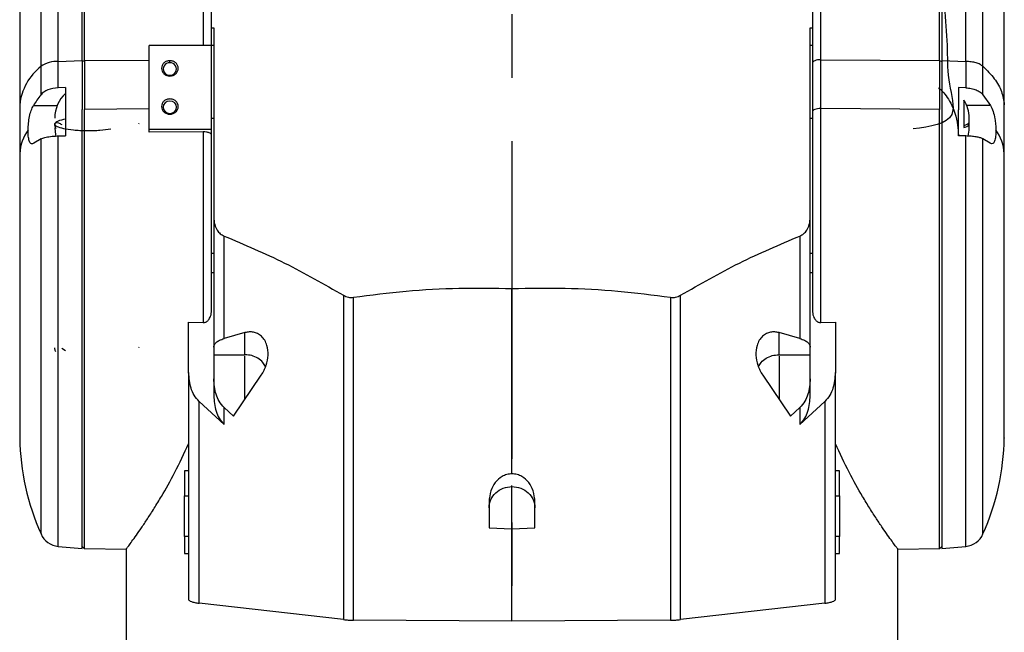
# Model space of a CAD drawing. Extents: x 0 to 841, y 0 to 594.
# Tile 107 of 142: x 724 to 763, y 187 to 211. Entities that reach past the tile are written whole.
import ezdxf

# ---------------------------------------------------------------- set-up
doc = ezdxf.new("R2010")
doc.units = 0
doc.linetypes.add('CENTERX2', pattern=[20.32, 12.7, -2.54, 2.54, -2.54])
doc.layers.get('0').update_dxf_attribs({"linetype": 'CONTINUOUS'})

msp = doc.modelspace()

# ---------------------------------------------------------------- linework, layer by layer
at = {"color": 7, "linetype": 'CENTERX2'}
msp.add_line((743.4022, 369.0019), (743.4022, 133.4118), dxfattribs=at)
at = {"color": 7, "linetype": 'CONTINUOUS'}
for p, q in [((725.2763, 209.6341), (725.2763, 214.2298)), ((726.2355, 209.6677), (726.2355, 214.2866)), ((726.3188, 209.6683), (726.3188, 214.2876)), ((755.7413, 209.7014), (755.7413, 214.3436)), ((760.4855, 209.6683), (760.4855, 214.2876)), ((761.528, 209.6341), (761.528, 214.2298)), ((724.5867, 209.4367), (724.5867, 213.896)), ((762.2176, 209.4367), (762.2176, 213.896)), ((723.7355, 212.2384), (723.7355, 211.3011)), ((763.0688, 211.3011), (763.0688, 212.2384)), ((731.4022, 210.9685), (731.4855, 210.9766)), ((755.3188, 210.9766), (755.4022, 210.9685)), ((728.9022, 206.9108), (728.9022, 210.2711)), ((731.4022, 210.2711), (728.9022, 210.2711)), ((731.4022, 210.2785), (731.4855, 210.2785)), ((731.4022, 206.9108), (731.4022, 210.2711)), ((755.3188, 210.2785), (755.4022, 210.2785)), ((725.2763, 209.6341), (726.2355, 209.6677)), ((726.2355, 209.6349), (726.3188, 209.6683)), ((726.2355, 209.6677), (726.2355, 207.7154)), ((726.3188, 209.6683), (728.9022, 209.6863)), ((726.3188, 209.6683), (726.3188, 207.7159)), ((729.7355, 209.5769), (729.7355, 209.6601)), ((755.7413, 207.7491), (755.7413, 209.7014)), ((755.7413, 209.7014), (760.4855, 209.6683)), ((760.4855, 209.6683), (760.4855, 207.7159)), ((760.4855, 209.6683), (760.5688, 209.6349)), ((760.5688, 209.6677), (760.5688, 207.7154)), ((760.5688, 209.6677), (761.528, 209.6341)), ((724.5867, 208.3016), (724.5867, 209.4367)), ((725.2763, 208.5788), (725.2763, 209.6341)), ((755.4022, 209.568), (755.4022, 207.6157)), ((761.528, 209.6341), (761.528, 208.5788)), ((762.2176, 208.3016), (762.2176, 209.4367)), ((729.7355, 209.0491), (729.7355, 209.0818)), ((725.5688, 208.5931), (725.2763, 208.5788)), ((725.5688, 208.5931), (725.5688, 207.692)), ((761.2355, 208.5931), (761.2355, 207.692)), ((761.528, 208.5788), (761.2355, 208.5931)), ((762.2176, 208.3016), (762.5226, 207.8657)), ((723.7355, 207.9023), (723.7355, 205.95)), ((725.5688, 207.692), (725.5688, 206.6587)), ((726.2355, 190.1628), (726.2355, 207.7154)), ((728.9022, 207.734), (726.3188, 207.7159)), ((726.3188, 190.1613), (726.3188, 207.7159)), ((755.7413, 199.1917), (755.7413, 207.7491)), ((760.4855, 207.7159), (755.7413, 207.7491)), ((760.4855, 190.1613), (760.4855, 207.7159)), ((761.2355, 206.6587), (761.2355, 207.692)), ((763.0688, 205.95), (763.0688, 207.9023)), ((731.4022, 207.3577), (731.4855, 207.3577)), ((755.3188, 207.3577), (755.4022, 207.3577)), ((761.6671, 206.9713), (761.6671, 207.3689)), ((728.4931, 207.1513), (728.4827, 207.1249)), ((731.4022, 206.9108), (728.9022, 206.9108)), ((728.9022, 206.8031), (728.9022, 206.9108)), ((731.4022, 206.6845), (731.4022, 206.9108)), ((761.6671, 206.9713), (761.6671, 207.1309)), ((724.5867, 206.5363), (724.2939, 206.3614)), ((725.2763, 206.6526), (725.5688, 206.6587)), ((731.063, 206.8183), (728.9022, 206.8031)), ((731.063, 206.8183), (731.063, 199.1917)), ((731.0688, 206.8183), (731.063, 206.8183)), ((761.528, 206.6526), (761.2355, 206.6587)), ((762.5104, 206.3614), (762.2176, 206.5363)), ((723.7355, 205.95), (723.7355, 194.5745)), ((731.4855, 203.4015), (731.4855, 198.2024)), ((755.3188, 198.2024), (755.3188, 203.4015)), ((731.9022, 198.555), (731.9022, 202.653)), ((754.9022, 202.653), (754.9022, 198.555)), ((731.4855, 201.9567), (731.4022, 201.9567)), ((755.4022, 201.9567), (755.3188, 201.9567)), ((731.4022, 201.1934), (731.4855, 201.1934)), ((755.3188, 201.1934), (755.4022, 201.1934)), ((731.4022, 199.6794), (731.4022, 200.2678)), ((736.6722, 200.2815), (736.6722, 187.316)), ((743.4022, 193.1471), (743.4022, 200.5548)), ((750.1321, 187.316), (750.1321, 200.2815)), ((755.4022, 200.2678), (755.4022, 199.6794)), ((737.0671, 187.294), (737.0671, 200.2028)), ((749.7373, 200.2028), (749.7373, 187.294)), ((730.4855, 199.2061), (731.063, 199.1917)), ((730.4855, 197.1896), (730.4855, 199.2061)), ((731.063, 199.1917), (731.0688, 199.1916)), ((755.7355, 199.1916), (755.7413, 199.1917)), ((755.7413, 199.1917), (756.3188, 199.2061)), ((756.3188, 199.2061), (756.3188, 197.1896)), ((732.7355, 198.79), (731.9022, 198.555)), ((732.7355, 197.9083), (732.7355, 198.79)), ((754.9022, 198.555), (754.0688, 198.79)), ((754.0688, 197.9083), (754.0688, 198.79)), ((725.4147, 198.1722), (725.5688, 198.0754)), ((728.4931, 198.2115), (728.4821, 198.1835)), ((731.4855, 198.2024), (731.4855, 197.9083)), ((731.4855, 197.9083), (731.4855, 196.9462)), ((731.4855, 197.9083), (732.7355, 197.9083)), ((754.0688, 197.9083), (755.3188, 197.9083)), ((755.3188, 197.9083), (755.3188, 198.2024)), ((755.3188, 196.9462), (755.3188, 197.9083)), ((730.4855, 197.1896), (730.4855, 188.1179)), ((732.2781, 195.4463), (733.3884, 197.088)), ((732.7355, 197.2126), (732.7355, 197.2635)), ((753.4159, 197.088), (754.5262, 195.4463)), ((754.0688, 197.2635), (754.0688, 197.2126)), ((756.3188, 188.1179), (756.3188, 197.1896)), ((731.4855, 196.9462), (731.4855, 196.2672)), ((755.3188, 196.2672), (755.3188, 196.9462)), ((731.9022, 195.1141), (730.9022, 196.0366)), ((730.9022, 187.9751), (730.9022, 196.0366)), ((754.9022, 195.1141), (755.9022, 196.0366)), ((755.9022, 196.0366), (755.9022, 187.9751)), ((731.9022, 195.7931), (732.2781, 195.4463)), ((731.9022, 195.1141), (731.9022, 195.7931)), ((754.5262, 195.4463), (754.9022, 195.7931)), ((754.9022, 195.7931), (754.9022, 195.1141)), ((730.4855, 193.2659), (730.3188, 193.2659)), ((730.3188, 193.2659), (730.3188, 192.2676)), ((756.4855, 193.2659), (756.3188, 193.2659)), ((756.4855, 192.2676), (756.4855, 193.2659)), ((730.3188, 190.6339), (730.3188, 192.2676)), ((730.3188, 192.2676), (730.4855, 192.2676)), ((742.4855, 192.0385), (742.4855, 190.9882)), ((743.4022, 192.0338), (743.4022, 192.0855)), ((744.3188, 190.9882), (744.3188, 192.0385)), ((756.3188, 192.2676), (756.4855, 192.2676)), ((756.4855, 192.2676), (756.4855, 190.6339)), ((742.4855, 190.9882), (743.4022, 190.9499)), ((743.4022, 190.9499), (744.3188, 190.9882)), ((743.4022, 187.2611), (743.4022, 190.9499)), ((730.3188, 190.6339), (730.3188, 189.9655)), ((730.4855, 190.6339), (730.3188, 190.6339)), ((756.4855, 190.6339), (756.3188, 190.6339)), ((756.4855, 189.9655), (756.4855, 190.6339)), ((725.2763, 190.2467), (726.2355, 190.1628)), ((726.2355, 190.2447), (726.3188, 190.1613)), ((726.3188, 190.1613), (727.9855, 190.1322)), ((727.9855, 190.1322), (727.9855, 186.3572)), ((758.8188, 186.3572), (758.8188, 190.1322)), ((758.8192, 190.1322), (760.4855, 190.1613)), ((760.4855, 190.1613), (760.5691, 190.245)), ((760.5685, 190.1628), (761.528, 190.2467)), ((730.3188, 189.9655), (730.4855, 189.9655)), ((756.3188, 189.9655), (756.4855, 189.9655)), ((736.6722, 187.316), (730.9022, 187.9751)), ((755.9022, 187.9751), (750.1321, 187.316)), ((743.4022, 187.2611), (737.0671, 187.294)), ((749.7373, 187.294), (743.4022, 187.2611))]:
    msp.add_line(p, q, dxfattribs=at)
at = {"color": 8, "linetype": 'CONTINUOUS'}
for p, q in [((731.063, 214.3436), (731.063, 210.2711)), ((724.2818, 207.8657), (725.2332, 207.8657)), ((762.5226, 207.8657), (761.5711, 207.8657)), ((724.5867, 190.74), (724.5867, 206.5363)), ((725.2763, 190.2467), (725.2763, 206.6526)), ((761.528, 190.2467), (761.528, 206.6526)), ((762.2176, 190.74), (762.2176, 206.5363))]:
    msp.add_line(p, q, dxfattribs=at)
at = {"color": 7, "linetype": 'CONTINUOUS'}
for points in [[(729.7355, 207.5544), (729.8389, 207.5732), (729.9265, 207.6269), (729.9851, 207.7072), (730.0057, 207.8019), (729.9851, 207.8967), (729.9265, 207.977), (729.8389, 208.0307), (729.7355, 208.0495), (729.6321, 208.0307), (729.5445, 207.977), (729.4859, 207.8967), (729.4653, 207.8019), (729.4859, 207.7072), (729.5445, 207.6269), (729.6321, 207.5732), (729.7355, 207.5544)], [(755.7413, 207.7491), (755.6755, 207.7469), (755.612, 207.7396), (755.5533, 207.7274), (755.5019, 207.7108), (755.4596, 207.6905), (755.4281, 207.6673), (755.4087, 207.642), (755.4022, 207.6157)], [(725.1373, 206.9713), (725.1669, 206.6917), (725.1781, 206.6439)]]:
    msp.add_lwpolyline(points, dxfattribs=at)
for centre, radius, start, end in [((755.7364, 209.1448), 0.5566, 89.49391, 90.0928), ((726.0112, 207.6431), 2.2904, 128.45668, 173.50244), ((725.2379, 208.4653), 1.1694, 88.11508, 123.83327), ((729.7181, 209.3294), 0.2482, 85.97887, 274.02113), ((729.7529, 209.3294), 0.2482, 265.97887, 94.02113), ((726.4706, 207.3689), 1.3333, 132.55682, 180), ((760.3337, 207.3689), 1.3333, 0, 32.51398), ((725.6165, 205.8177), 1.8856, 144.99684, 175.97615), ((760.3337, 206.9713), 1.3333, 345.84931, 360), ((761.1879, 205.8177), 1.8856, 4.02385, 35.00316), ((733.7333, 194.7823), 10, 181.19043, 203.84263), ((753.071, 194.7823), 10, 336.15737, 358.84694), ((725.349, 191.0769), 0.8333, 203.84263, 265), ((761.4554, 191.0769), 0.8333, 275, 336.15737)]:
    msp.add_arc(centre, radius, start, end, dxfattribs=at)
for centre, major_axis, start_param, end_param in [((725.349, 208.1124), (0.8333, 0), 1.6580628, 2.7254603), ((733.7333, 206.0309), (10, 0), 2.7254603, 2.8088741)]:
    msp.add_ellipse(centre, major_axis=major_axis, ratio=0.5617514, start_param=start_param, end_param=end_param, dxfattribs=at)
for points, knots in [([(731.4022, 210.2785), (731.4022, 210.6898), (731.4022, 211.5869), (731.4022, 212.8781), (731.4022, 213.7048), (731.4022, 214.1181)], [0, 0, 0, 0, 0.2973818, 0.6487856, 1, 1, 1, 1]), ([(755.4022, 214.1181), (755.4022, 213.6585), (755.4022, 212.739), (755.4022, 211.2099), (755.4022, 210.1152), (755.4022, 209.568)], [0, 0, 0, 0, 0.3332513, 0.6667407, 1, 1, 1, 1]), ([(760.5688, 214.2866), (760.5688, 213.8199), (760.5688, 212.8866), (760.5688, 211.3344), (760.5688, 210.2233), (760.5688, 209.6677)], [0, 0, 0, 0, 0.3333333, 0.666667, 1, 1, 1, 1]), ([(760.6975, 211.6211), (760.7357, 211.1056), (760.8081, 210.1276), (760.7847, 208.8271), (761.299, 207.179), (760.1101, 207.0245), (759.432, 206.9365)], [0, 0, 0, 0, 0.2670962, 0.5066135, 0.7185743, 1, 1, 1, 1]), ([(723.7355, 211.3011), (723.7355, 210.9578), (723.7355, 210.2709), (723.7355, 209.1288), (723.7355, 208.311), (723.7355, 207.9023)], [0, 0, 0, 0, 0.3332525, 0.666737, 1, 1, 1, 1]), ([(763.0688, 207.9023), (763.0688, 208.311), (763.0688, 209.1287), (763.0688, 210.2709), (763.0688, 210.9578), (763.0688, 211.3011)], [0, 0, 0, 0, 0.3332527, 0.6667373, 1, 1, 1, 1]), ([(731.4855, 210.9766), (731.4855, 210.1854), (731.4855, 208.6028), (731.4855, 206.0713), (731.4855, 204.2914), (731.4855, 203.4015)], [0, 0, 0, 0, 0.33330775, 0.66668647, 1, 1, 1, 1]), ([(755.3188, 203.4015), (755.3188, 204.2914), (755.3188, 206.0713), (755.3188, 208.6028), (755.3188, 210.1854), (755.3188, 210.9766)], [0, 0, 0, 0, 0.33330917, 0.66668741, 1, 1, 1, 1]), ([(729.7355, 209.6601), (729.6919, 209.6555), (729.6046, 209.6463), (729.4937, 209.5757), (729.4195, 209.4747), (729.3935, 209.3546), (729.4195, 209.2345), (729.4937, 209.1336), (729.6046, 209.0629), (729.6919, 209.0537), (729.7355, 209.0491)], [0, 0, 0, 0, 0.12499863, 0.25000009, 0.37499914, 0.49999925, 0.62499901, 0.75000132, 0.87500061, 1, 1, 1, 1]), ([(729.7355, 209.0491), (729.7791, 209.0537), (729.8664, 209.0629), (729.9773, 209.1336), (730.0515, 209.2345), (730.0775, 209.3546), (730.0515, 209.4747), (729.9773, 209.5757), (729.8664, 209.6463), (729.7791, 209.6555), (729.7355, 209.6601)], [0, 0, 0, 0, 0.1250004, 0.2499995, 0.3750009, 0.5000008, 0.6250009, 0.7499991, 0.8750004, 1, 1, 1, 1]), ([(755.7355, 209.7014), (755.6918, 209.6994), (755.6045, 209.6954), (755.4943, 209.6646), (755.4172, 209.6205), (755.4072, 209.5855), (755.4022, 209.568)], [0, 0, 0, 0, 0.2500003, 0.5000012, 0.7500014, 1, 1, 1, 1]), ([(762.2176, 209.4367), (762.1824, 209.4629), (762.1119, 209.5154), (761.9453, 209.576), (761.7482, 209.6195), (761.6014, 209.6292), (761.528, 209.6341)], [0, 0, 0, 0, 0.2499999, 0.4999994, 0.7500002, 1, 1, 1, 1]), ([(762.2176, 209.4367), (762.3792, 209.2732), (762.7024, 208.9462), (762.9894, 208.4288), (763.0424, 208.0778), (763.0688, 207.9023)], [0, 0, 0, 0, 0.3333332, 0.6666664, 1, 1, 1, 1]), ([(761.528, 208.5788), (761.6004, 208.572), (761.7479, 208.5584), (761.9419, 208.4983), (762.1098, 208.4134), (762.1803, 208.3403), (762.2176, 208.3016)], [0, 0, 0, 0, 0.2453569, 0.4996154, 0.7356881, 1, 1, 1, 1]), ([(729.7355, 208.1327), (729.6919, 208.1281), (729.6046, 208.1189), (729.4937, 208.0483), (729.4195, 207.9473), (729.3935, 207.8272), (729.4195, 207.7071), (729.4937, 207.6062), (729.6046, 207.5355), (729.6919, 207.5263), (729.7355, 207.5217)], [0, 0, 0, 0, 0.1249988, 0.2500002, 0.3749997, 0.4999996, 0.6249995, 0.749999, 0.8750004, 1, 1, 1, 1]), ([(729.7355, 207.5217), (729.7791, 207.5263), (729.8664, 207.5355), (729.9773, 207.6062), (730.0515, 207.7071), (730.0775, 207.8272), (730.0515, 207.9473), (729.9773, 208.0483), (729.8664, 208.1189), (729.7791, 208.1281), (729.7355, 208.1327)], [0, 0, 0, 0, 0.1250006, 0.2500018, 0.3750005, 0.5000004, 0.6250004, 0.749999, 0.8750002, 1, 1, 1, 1]), ([(761.4526, 208.0764), (761.4526, 208.0797), (761.4526, 208.0896), (761.4526, 207.9523), (761.4526, 207.6962), (761.4526, 207.3509), (761.4526, 207.1085), (761.4526, 206.9873)], [0, 0, 0, 0, 0.1125403, 0.334405, 0.5562693, 0.7781337, 1, 1, 1, 1]), ([(724.0719, 206.8993), (724.0762, 206.9886), (724.0846, 207.1672), (724.1278, 207.4406), (724.1921, 207.6908), (724.2513, 207.8062), (724.2818, 207.8657)], [0, 0, 0, 0, 0.2444743, 0.4888218, 0.7366964, 1, 1, 1, 1]), ([(760.5688, 207.7154), (760.5688, 207.3205), (760.5688, 206.5307), (760.5688, 205.2924), (760.5688, 204.0308), (760.5688, 202.755), (760.5688, 201.477), (760.5688, 200.638), (760.5688, 200.2185)], [0, 0, 0, 0, 0.1666667, 0.333333, 0.5, 0.6666664, 0.8333337, 1, 1, 1, 1]), ([(762.5226, 207.8657), (762.5584, 207.795), (762.6285, 207.6565), (762.6709, 207.4416), (762.6916, 207.3363)], [0, 0, 0, 0, 0.5102133, 1, 1, 1, 1]), ([(725.5688, 207.3251), (725.4563, 207.2998), (725.2835, 207.2609), (725.1679, 207.1946), (725.1285, 207.1408), (725.1468, 207.0866), (725.239, 207.0203), (725.4652, 206.9482), (725.8095, 206.8974), (726.1353, 206.8736), (726.4066, 206.8654), (726.6807, 206.8686), (727.0246, 206.8857), (727.2352, 206.9164), (727.3723, 206.9365)], [0, 0, 0, 0, 0.12094946, 0.18575694, 0.25169786, 0.31739053, 0.38148392, 0.50000006, 0.61851604, 0.68260953, 0.74830201, 0.81424283, 0.87905037, 1, 1, 1, 1]), ([(755.4022, 207.6157), (755.4022, 207.2287), (755.4022, 206.4546), (755.4022, 205.2409), (755.4022, 204.0044), (755.4022, 202.7539), (755.4022, 201.5013), (755.4022, 200.6789), (755.4022, 200.2678)], [0, 0, 0, 0, 0.1666334, 0.3333645, 0.4999998, 0.666625, 0.8333615, 1, 1, 1, 1]), ([(762.6916, 207.3363), (762.7024, 207.2627), (762.7237, 207.1157), (762.7295, 206.9713), (762.7324, 206.8993)], [0, 0, 0, 0, 0.501446, 1, 1, 1, 1]), ([(724.2939, 206.3614), (724.262, 206.3482), (724.198, 206.3217), (724.1268, 206.4085), (724.0828, 206.579), (724.0701, 206.761), (724.0716, 206.8732), (724.0719, 206.8993)], [0, 0, 0, 0, 0.2403273, 0.48103586, 0.71200205, 0.93306366, 1, 1, 1, 1]), ([(725.19, 206.9311), (725.1694, 206.9811), (725.1364, 207.0613), (725.1415, 207.1074), (725.1435, 207.1248)], [0, 0, 0, 0, 0.6228801, 1, 1, 1, 1]), ([(725.1436, 207.1482), (725.1432, 207.151), (725.1425, 207.1564), (725.146, 207.1577), (725.1477, 207.1584)], [0, 0, 0, 0, 0.5189421, 1, 1, 1, 1]), ([(725.1681, 207.1729), (725.1751, 207.1799), (725.1951, 207.2003), (725.2781, 207.1821), (725.3696, 207.1351), (725.4147, 207.1119)], [0, 0, 0, 0, 0.2112173, 0.6113134, 1, 1, 1, 1]), ([(761.4526, 207.0731), (761.4822, 207.0803), (761.5691, 207.1014), (761.62, 207.1364), (761.6444, 207.162), (761.6522, 207.1701)], [0, 0, 0, 0, 0.2611935, 0.7655257, 1, 1, 1, 1]), ([(761.4526, 206.9873), (761.5324, 207.0161), (761.6586, 207.0616), (761.6497, 207.1129), (761.6464, 207.1317)], [0, 0, 0, 0, 0.6331111, 1, 1, 1, 1]), ([(762.7324, 206.8993), (762.7315, 206.808), (762.7296, 206.6238), (762.6867, 206.4304), (762.615, 206.3216), (762.5463, 206.3477), (762.5104, 206.3614)], [0, 0, 0, 0, 0.2391008, 0.4822226, 0.7290544, 1, 1, 1, 1]), ([(724.5867, 206.5363), (724.633, 206.5556), (724.7257, 206.5943), (724.958, 206.6344), (725.1533, 206.6496), (725.2612, 206.6523), (725.2763, 206.6526)], [0, 0, 0, 0, 0.3164975, 0.6330304, 0.9486868, 1, 1, 1, 1]), ([(731.4022, 206.6845), (731.4006, 206.6944), (731.3975, 206.7143), (731.3676, 206.7475), (731.3181, 206.7759), (731.254, 206.7968), (731.1766, 206.8136), (731.1115, 206.8164), (731.0688, 206.8183)], [0, 0, 0, 0, 0.14231976, 0.28450425, 0.50070174, 0.62874004, 0.75683671, 1, 1, 1, 1]), ([(731.4022, 200.2678), (731.4022, 200.8034), (731.4022, 201.8747), (731.4022, 203.5062), (731.4022, 205.1255), (731.4022, 206.1648), (731.4022, 206.6845)], [0, 0, 0, 0, 0.2500001, 0.4999998, 0.7500001, 1, 1, 1, 1]), ([(762.2176, 206.5363), (762.1809, 206.5523), (762.11, 206.5832), (761.942, 206.6188), (761.7471, 206.6441), (761.6005, 206.6498), (761.528, 206.6526)], [0, 0, 0, 0, 0.2596621, 0.5013955, 0.7532767, 1, 1, 1, 1]), ([(763.0688, 201.0914), (763.0688, 201.5005), (763.0688, 202.3187), (763.0688, 203.5635), (763.0688, 204.7909), (763.0688, 205.5636), (763.0688, 205.95)], [0, 0, 0, 0, 0.2499996, 0.5, 0.7500003, 1, 1, 1, 1]), ([(731.4855, 203.4015), (731.4924, 203.3023), (731.5049, 203.121), (731.6052, 202.8987), (731.7354, 202.7397), (731.849, 202.6807), (731.9022, 202.653)], [0, 0, 0, 0, 0.3294098, 0.6021095, 0.8137271, 1, 1, 1, 1]), ([(754.9022, 202.653), (754.9553, 202.6806), (755.0688, 202.7397), (755.199, 202.8985), (755.2994, 203.1209), (755.3119, 203.3023), (755.3188, 203.4015)], [0, 0, 0, 0, 0.1861583, 0.3976274, 0.6705006, 1, 1, 1, 1]), ([(731.9022, 202.653), (732.7132, 202.3095), (734.3352, 201.6224), (735.8932, 200.7285), (736.6722, 200.2815)], [0, 0, 0, 0, 0.5, 1, 1, 1, 1]), ([(750.1321, 200.2815), (750.9111, 200.7285), (752.4691, 201.6224), (754.0911, 202.3095), (754.9022, 202.653)], [0, 0, 0, 0, 0.5, 1, 1, 1, 1]), ([(763.0688, 194.581), (763.0688, 194.5789), (763.0688, 194.5647), (763.0688, 194.6256), (763.0688, 194.7625), (763.0688, 194.9812), (763.0688, 195.2674), (763.0688, 195.6241), (763.0688, 196.0563), (763.0688, 196.5702), (763.0688, 197.1649), (763.0688, 197.8367), (763.0688, 198.7011), (763.0688, 199.7801), (763.0688, 200.654), (763.0688, 201.0914)], [0, 0, 0, 0, 0.0131054, 0.0900254, 0.1637896, 0.2357325, 0.3057658, 0.376209, 0.4485477, 0.5226927, 0.5999019, 0.6782926, 0.7577505, 0.8787586, 1, 1, 1, 1]), ([(736.6722, 200.2815), (736.7354, 200.2503), (736.8564, 200.1904), (736.9989, 200.1988), (737.0671, 200.2028)], [0, 0, 0, 0, 0.52179, 1, 1, 1, 1]), ([(737.0671, 200.2028), (737.7667, 200.2934), (739.1662, 200.4747), (741.2834, 200.5923), (742.6959, 200.5673), (743.4022, 200.5548)], [0, 0, 0, 0, 0.3333088, 0.6666831, 1, 1, 1, 1]), ([(743.4022, 200.5548), (744.1084, 200.5673), (745.5209, 200.5923), (747.638, 200.4747), (749.0376, 200.2934), (749.7373, 200.2028)], [0, 0, 0, 0, 0.33330874, 0.6666832, 1, 1, 1, 1]), ([(749.7373, 200.2028), (749.8054, 200.1988), (749.9479, 200.1904), (750.0689, 200.2503), (750.1321, 200.2815)], [0, 0, 0, 0, 0.47821, 1, 1, 1, 1]), ([(760.5688, 200.2185), (760.5688, 199.7892), (760.5688, 198.9307), (760.5688, 197.6921), (760.5688, 196.5072), (760.5688, 195.3916), (760.5688, 194.3571), (760.5688, 193.4152), (760.5688, 192.5765), (760.5688, 191.8502), (760.5688, 191.2442), (760.5688, 190.7667), (760.5688, 190.4171), (760.5688, 190.221), (760.5688, 190.1399), (760.5688, 190.1631), (760.5688, 190.1633)], [0, 0, 0, 0, 0.0768779, 0.1537555, 0.2306334, 0.3075111, 0.3843888, 0.4612666, 0.5381444, 0.6150222, 0.6919, 0.7687777, 0.8456554, 0.9225332, 0.999411, 1, 1, 1, 1]), ([(731.0688, 199.1916), (731.0859, 199.1927), (731.1205, 199.1949), (731.173, 199.2135), (731.2247, 199.2443), (731.3005, 199.3149), (731.3832, 199.4604), (731.3952, 199.5993), (731.4022, 199.6794)], [0, 0, 0, 0, 0.074307, 0.1508504, 0.2424715, 0.3415798, 0.6204712, 1, 1, 1, 1]), ([(755.4022, 199.6794), (755.4091, 199.599), (755.4212, 199.4599), (755.5042, 199.3144), (755.5801, 199.2439), (755.6318, 199.2133), (755.6841, 199.1948), (755.7185, 199.1927), (755.7355, 199.1916)], [0, 0, 0, 0, 0.3811151, 0.6591837, 0.7582623, 0.8501371, 0.9261004, 1, 1, 1, 1]), ([(733.3905, 198.6486), (733.3403, 198.6877), (733.2424, 198.7639), (733.0736, 198.8151), (732.9029, 198.8271), (732.7924, 198.8026), (732.7355, 198.79)], [0, 0, 0, 0, 0.2541455, 0.4951263, 0.7400424, 1, 1, 1, 1]), ([(733.3884, 197.088), (733.4621, 197.2181), (733.5988, 197.4595), (733.6757, 197.8765), (733.6426, 198.2253), (733.5347, 198.4894), (733.4375, 198.5967), (733.3905, 198.6486)], [0, 0, 0, 0, 0.28135152, 0.52174566, 0.74634716, 0.87737447, 1, 1, 1, 1]), ([(753.4138, 198.6486), (753.3668, 198.5967), (753.2696, 198.4894), (753.1617, 198.2253), (753.1286, 197.8765), (753.2055, 197.4595), (753.3422, 197.2181), (753.4159, 197.088)], [0, 0, 0, 0, 0.1226014, 0.2536625, 0.4782611, 0.7186521, 1, 1, 1, 1]), ([(754.0688, 198.79), (754.0119, 198.8026), (753.9015, 198.8271), (753.7307, 198.8151), (753.5619, 198.7639), (753.464, 198.6877), (753.4138, 198.6486)], [0, 0, 0, 0, 0.2599576, 0.5048737, 0.7458545, 1, 1, 1, 1]), ([(731.4855, 198.2024), (731.4907, 198.2374), (731.5009, 198.3054), (731.5828, 198.4011), (731.7083, 198.4889), (731.8364, 198.5326), (731.9022, 198.555)], [0, 0, 0, 0, 0.259013, 0.5033862, 0.7451501, 1, 1, 1, 1]), ([(754.9022, 198.555), (754.9679, 198.5326), (755.096, 198.4889), (755.2215, 198.4011), (755.3034, 198.3054), (755.3136, 198.2374), (755.3188, 198.2024)], [0, 0, 0, 0, 0.2548499, 0.4966138, 0.740987, 1, 1, 1, 1]), ([(725.1814, 198.0163), (725.1649, 198.0568), (725.1362, 198.1274), (725.1413, 198.1678), (725.1435, 198.185)], [0, 0, 0, 0, 0.5744723, 1, 1, 1, 1]), ([(733.5569, 197.4344), (733.5241, 197.4913), (733.4489, 197.622), (733.2545, 197.7744), (733.0078, 197.8871), (732.8263, 197.9012), (732.7355, 197.9083)], [0, 0, 0, 0, 0.20478767, 0.46985952, 0.73492924, 1, 1, 1, 1]), ([(753.2475, 197.4344), (753.2802, 197.4913), (753.3554, 197.622), (753.5498, 197.7744), (753.7965, 197.8871), (753.9781, 197.9012), (754.0688, 197.9083)], [0, 0, 0, 0, 0.20478767, 0.46985952, 0.73492924, 1, 1, 1, 1]), ([(730.9022, 196.0366), (730.8313, 196.1181), (730.6914, 196.2789), (730.5284, 196.6706), (730.5028, 196.9807), (730.4855, 197.1896)], [0, 0, 0, 0, 0.2510045, 0.4954235, 1, 1, 1, 1]), ([(756.3188, 197.1896), (756.3016, 196.9807), (756.2759, 196.6706), (756.1129, 196.2789), (755.973, 196.1181), (755.9022, 196.0366)], [0, 0, 0, 0, 0.5045765, 0.7489955, 1, 1, 1, 1]), ([(731.9022, 195.7931), (731.8313, 195.8746), (731.6914, 196.0355), (731.5284, 196.4272), (731.5028, 196.7373), (731.4855, 196.9462)], [0, 0, 0, 0, 0.2510038, 0.4954248, 1, 1, 1, 1]), ([(755.3188, 196.9462), (755.3016, 196.7373), (755.2759, 196.4272), (755.1129, 196.0355), (754.973, 195.8746), (754.9022, 195.7931)], [0, 0, 0, 0, 0.5045752, 0.7489962, 1, 1, 1, 1]), ([(731.4855, 196.2672), (731.5028, 196.0582), (731.5284, 195.7481), (731.6914, 195.3565), (731.8313, 195.1956), (731.9022, 195.1141)], [0, 0, 0, 0, 0.5045754, 0.7489937, 1, 1, 1, 1]), ([(754.9022, 195.1141), (754.973, 195.1956), (755.1129, 195.3565), (755.2759, 195.7481), (755.3016, 196.0582), (755.3188, 196.2672)], [0, 0, 0, 0, 0.2510063, 0.4954246, 1, 1, 1, 1]), ([(727.9855, 190.1322), (727.9908, 190.1393), (728.0014, 190.1533), (728.0841, 190.2618), (728.2135, 190.4362), (728.3882, 190.6791), (728.5986, 190.9817), (728.8389, 191.3412), (729.107, 191.7597), (729.4702, 192.3588), (729.9403, 193.185), (730.3029, 193.9602), (730.4855, 194.3507)], [0, 0, 0, 0, 0.085139, 0.1702846, 0.2582926, 0.3463109, 0.4313226, 0.5163424, 0.6033318, 0.690327, 0.8440184, 1, 1, 1, 1]), ([(758.8188, 190.1322), (758.8135, 190.1393), (758.8029, 190.1533), (758.7202, 190.2619), (758.5908, 190.4362), (758.4161, 190.6791), (758.2057, 190.9817), (757.9654, 191.3413), (757.6973, 191.7597), (757.3341, 192.3589), (756.864, 193.1851), (756.5014, 193.9602), (756.3188, 194.3507)], [0, 0, 0, 0, 0.08514, 0.1702864, 0.2582956, 0.3463148, 0.4313277, 0.5163486, 0.6033389, 0.6903352, 0.8440226, 1, 1, 1, 1]), ([(743.4022, 193.1471), (743.3339, 193.1408), (743.1942, 193.128), (742.9536, 193.0195), (742.7162, 192.8032), (742.5249, 192.454), (742.4993, 192.1841), (742.4855, 192.0385)], [0, 0, 0, 0, 0.12744, 0.2609303, 0.4875423, 0.7235888, 1, 1, 1, 1]), ([(744.3188, 192.0385), (744.305, 192.1841), (744.2794, 192.454), (744.0881, 192.8032), (743.8508, 193.0195), (743.6101, 193.1279), (743.4704, 193.1408), (743.4022, 193.1471)], [0, 0, 0, 0, 0.2764145, 0.512464, 0.7390787, 0.8725355, 1, 1, 1, 1]), ([(742.4855, 191.7925), (742.4993, 191.9026), (742.5268, 192.1228), (742.7388, 192.4005), (743.0418, 192.5947), (743.282, 192.62), (743.4022, 192.6326)], [0, 0, 0, 0, 0.2500007, 0.5, 0.7499995, 1, 1, 1, 1]), ([(743.4022, 192.6326), (743.5223, 192.62), (743.7625, 192.5947), (744.0655, 192.4005), (744.2775, 192.1228), (744.305, 191.9026), (744.3188, 191.7925)], [0, 0, 0, 0, 0.2500005, 0.5, 0.7499993, 1, 1, 1, 1]), ([(730.4855, 188.1179), (730.491, 188.1035), (730.502, 188.0747), (730.5899, 188.0347), (730.7213, 187.9996), (730.8419, 187.9833), (730.9022, 187.9751)], [0, 0, 0, 0, 0.2500007, 0.5000009, 0.7500005, 1, 1, 1, 1]), ([(755.9022, 187.9751), (755.9624, 187.9833), (756.083, 187.9996), (756.2144, 188.0347), (756.3023, 188.0747), (756.3133, 188.1035), (756.3188, 188.1179)], [0, 0, 0, 0, 0.2499995, 0.4999991, 0.7499993, 1, 1, 1, 1]), ([(736.6722, 187.316), (736.7345, 187.3099), (736.8592, 187.2976), (736.9978, 187.2952), (737.0671, 187.294)], [0, 0, 0, 0, 0.4999998, 1, 1, 1, 1]), ([(749.7373, 187.294), (749.8065, 187.2952), (749.9451, 187.2976), (750.0698, 187.3099), (750.1321, 187.316)], [0, 0, 0, 0, 0.5000002, 1, 1, 1, 1])]:
    msp.add_open_spline(points, degree=3, knots=knots, dxfattribs=at)
at = {"color": 8, "linetype": 'CONTINUOUS'}
for points, knots in [([(760.4384, 208.5818), (760.4604, 208.5647), (760.4968, 208.5363), (760.5515, 208.4861), (760.6481, 208.3889), (760.7994, 208.1995), (760.9682, 207.8969), (761.1196, 207.5213), (761.2091, 207.0982), (761.2271, 206.8138), (761.2355, 206.6814)], [0, 0, 0, 0, 0.0560877, 0.092873, 0.1353836, 0.2943874, 0.4641331, 0.6057047, 0.816433, 1, 1, 1, 1]), ([(761.6522, 207.1701), (761.6599, 207.18), (761.6699, 207.1928), (761.6644, 207.2057), (761.6631, 207.2087)], [0, 0, 0, 0, 0.7665366, 1, 1, 1, 1]), ([(732.7355, 197.2635), (732.7355, 197.2756), (732.7355, 197.3507), (732.7355, 197.5205), (732.7355, 197.734), (732.7355, 197.8459), (732.7355, 197.851), (732.7355, 197.8525)], [0, 0, 0, 0, 0.0336711, 0.2090865, 0.5334473, 0.857808, 1, 1, 1, 1]), ([(754.0688, 197.8525), (754.0688, 197.851), (754.0688, 197.8459), (754.0688, 197.734), (754.0688, 197.5205), (754.0688, 197.3507), (754.0688, 197.2756), (754.0688, 197.2635)], [0, 0, 0, 0, 0.142192, 0.4665527, 0.7909135, 0.9663289, 1, 1, 1, 1]), ([(732.7355, 196.1226), (732.7355, 196.1642), (732.7355, 196.299), (732.7355, 196.5898), (732.7355, 196.9083), (732.7355, 197.1171), (732.7355, 197.1945), (732.7355, 197.2127)], [0, 0, 0, 0, 0.1416279, 0.4586905, 0.7757583, 0.9472258, 1, 1, 1, 1]), ([(754.0688, 197.2127), (754.0688, 197.1945), (754.0688, 197.1171), (754.0688, 196.9083), (754.0688, 196.5898), (754.0688, 196.299), (754.0688, 196.1642), (754.0688, 196.1226)], [0, 0, 0, 0, 0.0527742, 0.2242417, 0.5413095, 0.8583721, 1, 1, 1, 1]), ([(743.4022, 192.0855), (743.4022, 192.0976), (743.4022, 192.1728), (743.4022, 192.3426), (743.4022, 192.5561), (743.4022, 192.668), (743.4022, 192.6731), (743.4022, 192.6746)], [0, 0, 0, 0, 0.03367122, 0.2090841, 0.53344611, 0.85780917, 1, 1, 1, 1]), ([(743.4022, 190.6406), (743.4022, 190.6385), (743.4022, 190.6319), (743.4022, 190.6902), (743.4022, 190.7808), (743.4022, 190.9118), (743.4022, 191.1132), (743.4022, 191.4107), (743.4022, 191.7305), (743.4022, 191.9389), (743.4022, 192.016), (743.4022, 192.034)], [0, 0, 0, 0, 0.0517822, 0.15753223, 0.26513257, 0.37232576, 0.47691116, 0.67030214, 0.8636912, 0.96827575, 1, 1, 1, 1])]:
    msp.add_open_spline(points, degree=3, knots=knots, dxfattribs=at)

doc.saveas('drawing.dxf')
